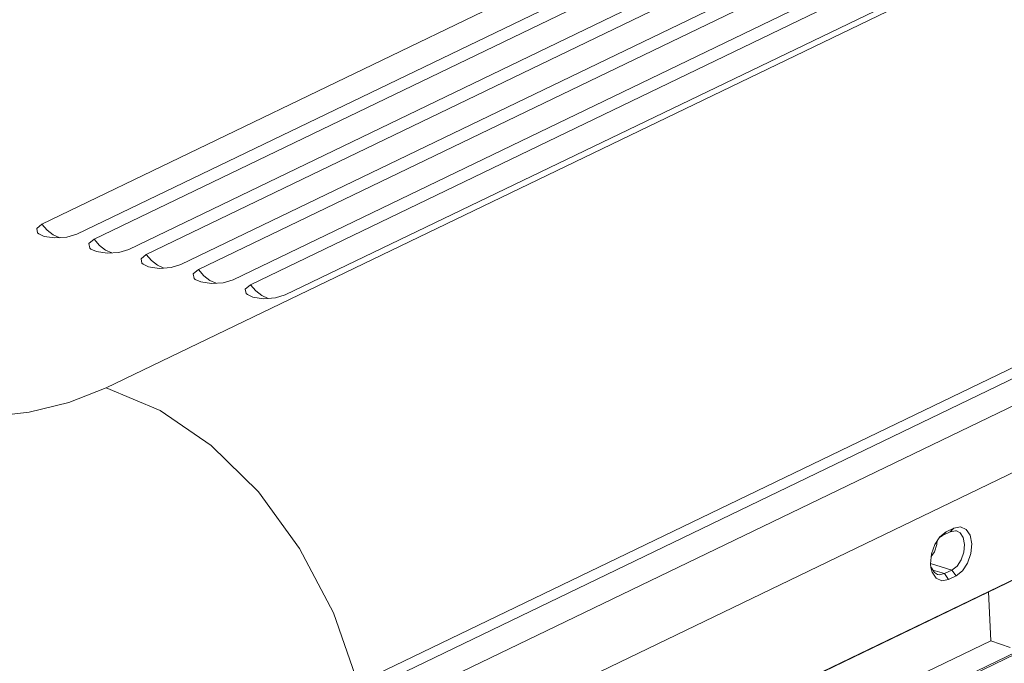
# Model space of a CAD drawing. Header units: millimetres. Extents: x 3925 to 5043, y -86 to 778.
# Tile 86 of 96: x 4832 to 4875, y 396 to 424. Entities that reach past the tile are written whole.
import ezdxf

# ---------------------------------------------------------------- set-up
doc = ezdxf.new("R2010")
doc.units = ezdxf.units.MM
doc.header["$LTSCALE"] = 46.255
doc.layers.add('H30-BOTTOM-CDXF_CONTINUOUS_LINE', color=7, linetype='CONTINUOUS')
doc.layers.add('H30-RIGHT-CODXF_CONTINUOUS_LINE', color=7, linetype='CONTINUOUS')

msp = doc.modelspace()

# ---------------------------------------------------------------- linework, layer by layer
at = {"layer": 'H30-BOTTOM-CDXF_CONTINUOUS_LINE', "color": 7, "linetype": 'Continuous', "lineweight": 0}
for p, q in [((4833.0572, 415.0387), (4913.3866, 453.7452)), ((4834.5694, 414.5989), (4914.8988, 453.3054)), ((4835.3255, 414.379), (4915.6549, 453.0854)), ((4835.857, 407.9163), (4928.4861, 452.5494)), ((4836.8377, 413.9391), (4917.167, 452.6456)), ((4837.5938, 413.7192), (4917.9231, 452.4257)), ((4839.106, 413.2794), (4919.4353, 451.9859)), ((4839.8621, 413.0595), (4920.1914, 451.7659)), ((4841.3742, 412.6196), (4921.7036, 451.3261)), ((4842.1303, 412.3997), (4922.4597, 451.1062)), ((4843.6425, 411.9599), (4923.9719, 450.6664)), ((4846.7878, 395.0679), (4943.4443, 441.6415)), ((4833.1602, 414.5041), (4832.9216, 414.6124)), ((4833.6258, 414.4363), (4833.1602, 414.5041)), ((4833.5532, 414.5723), (4833.8303, 414.4495)), ((4835.4285, 413.8444), (4835.1898, 413.9526)), ((4835.8941, 413.7766), (4835.4285, 413.8444)), ((4835.8215, 413.9126), (4836.0986, 413.7897)), ((4837.6968, 413.1846), (4837.4581, 413.2929)), ((4838.1623, 413.1168), (4837.6968, 413.1846)), ((4838.0898, 413.2528), (4838.3669, 413.1299)), ((4839.9651, 412.5249), (4839.7264, 412.6331)), ((4840.4306, 412.4571), (4839.9651, 412.5249)), ((4840.358, 412.5931), (4840.6351, 412.4702)), ((4842.2333, 411.8651), (4841.9947, 411.9734)), ((4842.6989, 411.7973), (4842.2333, 411.8651)), ((4842.6263, 411.9333), (4842.9034, 411.8104))]:
    msp.add_line(p, q, dxfattribs=at)
for points in [[(4832.9216, 414.6124), (4832.8697, 414.6562), (4832.832, 414.8519), (4833.0572, 415.0387)], [(4833.0572, 415.0387), (4833.2899, 414.773), (4833.5532, 414.5723)], [(4834.5694, 414.5989), (4834.1416, 414.471), (4833.6258, 414.4363)], [(4835.1898, 413.9526), (4835.138, 413.9965), (4835.1003, 414.1922), (4835.3255, 414.379)], [(4835.3255, 414.379), (4835.5582, 414.1133), (4835.8215, 413.9126)], [(4836.8377, 413.9391), (4836.4098, 413.8113), (4835.8941, 413.7766)], [(4837.4581, 413.2929), (4837.4062, 413.3367), (4837.3685, 413.5324), (4837.5938, 413.7192)], [(4837.5938, 413.7192), (4837.8264, 413.4535), (4838.0898, 413.2528)], [(4839.106, 413.2794), (4838.6781, 413.1515), (4838.1623, 413.1168)], [(4839.7264, 412.6331), (4839.6745, 412.677), (4839.6368, 412.8727), (4839.8621, 413.0595)], [(4839.8621, 413.0595), (4840.0947, 412.7938), (4840.358, 412.5931)], [(4841.3742, 412.6196), (4840.9464, 412.4917), (4840.4306, 412.4571)], [(4841.9947, 411.9734), (4841.9428, 412.0172), (4841.9051, 412.2129), (4842.1303, 412.3997)], [(4842.1303, 412.3997), (4842.363, 412.134), (4842.6263, 411.9333)], [(4843.6425, 411.9599), (4843.2147, 411.832), (4842.6989, 411.7973)], [(4835.857, 407.9163), (4834.2347, 407.2869), (4832.506, 406.8719), (4830.7464, 406.6588), (4828.9508, 406.6328), (4827.1085, 406.8076), (4825.2882, 407.2056)], [(4835.857, 407.9163), (4838.2034, 406.9414), (4840.4204, 405.417)], [(4840.4204, 405.417), (4842.4722, 403.4004), (4844.2671, 400.9473), (4845.7386, 398.1448), (4846.8105, 395.0646)]]:
    msp.add_lwpolyline(points, dxfattribs=at)
at = {"layer": 'H30-RIGHT-CODXF_CONTINUOUS_LINE', "color": 7, "linetype": 'Continuous', "lineweight": 0}
for p, q in [((4943.604, 441.2431), (4846.9476, 394.6695)), ((4848.237, 394.1049), (4944.8935, 440.6786)), ((4849.6493, 391.8857), (4946.3057, 438.4594)), ((4849.8196, 387.3115), (4946.5154, 433.9039)), ((4849.8278, 387.2941), (4946.4843, 433.8678)), ((4946.6278, 430.749), (4849.9714, 384.1754)), ((4946.6631, 430.6935), (4850.0067, 384.1199)), ((4872.3969, 401.6697), (4872.7235, 401.8271)), ((4872.7235, 401.8271), (4872.5641, 401.6699)), ((4872.7235, 401.8271), (4873.0082, 401.8835)), ((4871.8915, 401.1153), (4872.119, 401.4547)), ((4872.119, 401.4547), (4872.3969, 401.6697)), ((4872.1354, 401.4336), (4872.2376, 401.5126)), ((4872.2376, 401.5126), (4872.5641, 401.6699)), ((4872.3969, 401.6697), (4872.2376, 401.5126)), ((4872.5641, 401.6699), (4872.7945, 401.7149)), ((4872.7945, 401.7149), (4872.8469, 401.7052)), ((4871.9908, 401.1205), (4872.0052, 401.2849)), ((4871.7284, 400.1106), (4871.71, 400.2769)), ((4872.6407, 400.0048), (4871.7116, 400.2946)), ((4871.7842, 399.9064), (4871.7284, 400.1106)), ((4872.3142, 399.8475), (4871.8098, 400.0048)), ((4872.6407, 400.0048), (4872.3142, 399.8475)), ((4872.4926, 399.5921), (4872.3142, 399.8475)), ((4872.8191, 399.7495), (4872.4926, 399.5921)), ((4872.8191, 399.7495), (4872.6407, 400.0048)), ((4874.2355, 399.0549), (4874.3331, 396.9335)), ((4874.3331, 396.9335), (4865.513, 392.6835)), ((4874.3331, 396.9335), (4875.1746, 396.6388))]:
    msp.add_line(p, q, dxfattribs=at)
for points in [[(4873.0082, 401.8835), (4873.257, 401.7731), (4873.4318, 401.5129), (4873.506, 401.1423), (4873.4684, 400.7178), (4873.3246, 400.3039), (4873.0965, 399.9639), (4872.8191, 399.7495)], [(4872.8469, 401.7052), (4872.9939, 401.6247), (4873.1324, 401.4165), (4873.1913, 401.1211), (4873.1616, 400.7831), (4873.0479, 400.4533), (4872.8652, 400.179), (4872.6407, 400.0048)], [(4871.71, 400.2769), (4871.7477, 400.7014), (4871.8915, 401.1153)], [(4871.7374, 400.5857), (4871.8804, 400.8004), (4871.9908, 401.1205)], [(4872.0168, 399.8165), (4871.8843, 399.8927), (4871.7458, 400.101), (4871.7422, 400.1144)], [(4872.4926, 399.5921), (4872.2078, 399.5357), (4871.959, 399.6461), (4871.7842, 399.9064)], [(4872.3142, 399.8475), (4872.0838, 399.8025), (4872.0168, 399.8165)]]:
    msp.add_lwpolyline(points, dxfattribs=at)

doc.saveas('drawing.dxf')
